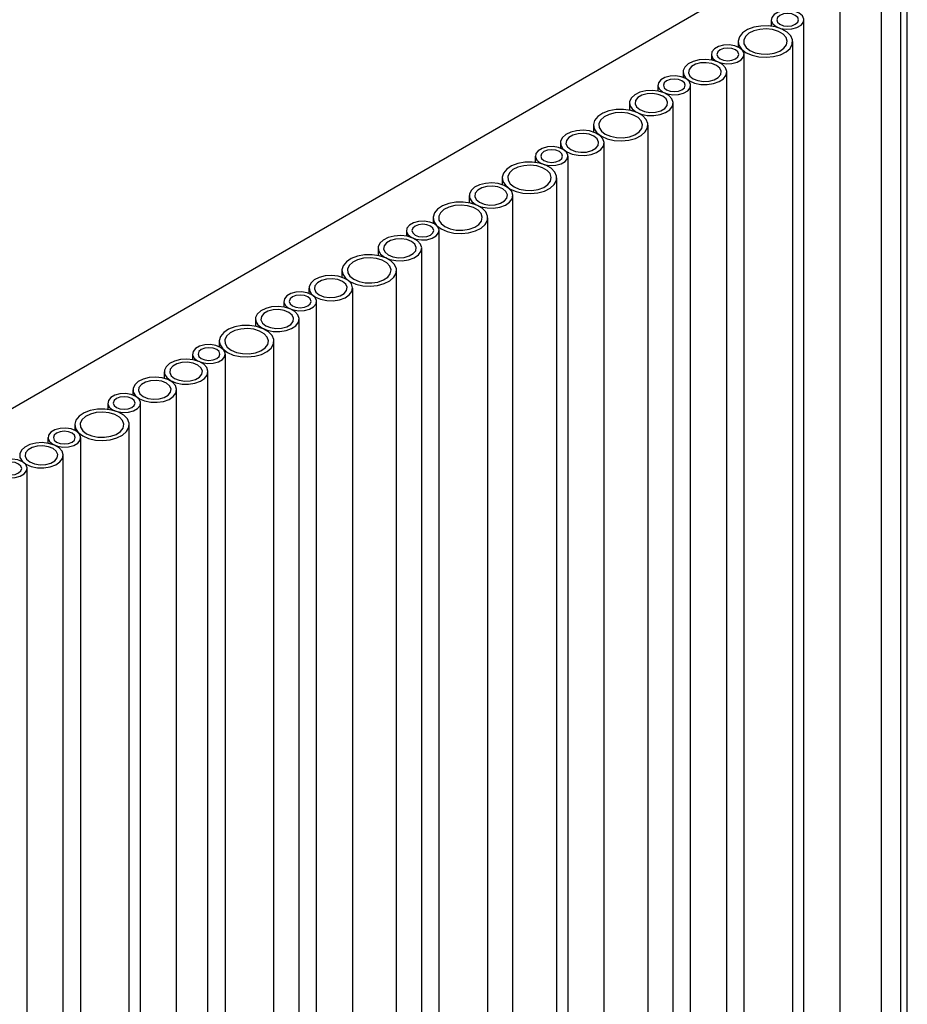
# Model space of a CAD drawing. Header units: millimetres. Extents: x -7035 to 2595, y 73 to 4643.
# Tile 11 of 36: x -1956 to -1793, y 2132 to 2312. Entities that reach past the tile are written whole.
import ezdxf

# ---------------------------------------------------------------- set-up
doc = ezdxf.new("R2010")
doc.units = ezdxf.units.MM
doc.header["$LTSCALE"] = 15

msp = doc.modelspace()

# ---------------------------------------------------------------- linework, layer by layer
for p, q in [((-1793.32, 1134.62), (-1793.32, 2334.93)), ((-1794.48, 1125.99), (-1794.48, 2326.31)), ((-1825.16, 2317.26), (-2056.99, 2183.42)), ((-1798.04, 1117.78), (-1798.04, 2318.09)), ((-1805.63, 1114.24), (-1805.63, 2314.56)), ((-1818.24, 2312.14), (-1818.24, 2310.98)), ((-1812.24, 1111.82), (-1812.24, 2312.14)), ((-1824.3, 2308.16), (-1824.3, 2307.16)), ((-1814.3, 1107.85), (-1814.3, 2308.16)), ((-1829.19, 2305.82), (-1829.19, 2304.78)), ((-1823.19, 1105.5), (-1823.19, 2305.82)), ((-1834.39, 2302.58), (-1834.39, 2301.62)), ((-1826.39, 1102.26), (-1826.39, 2302.58)), ((-1838.99, 2300.16), (-1838.99, 2299.13)), ((-1832.99, 1099.84), (-1832.99, 2300.16)), ((-1844.18, 2296.92), (-1844.18, 2295.6)), ((-1836.18, 1096.61), (-1836.18, 2296.92)), ((-1850.8, 2292.86), (-1850.8, 2291.61)), ((-1840.8, 1092.55), (-1840.8, 2292.86)), ((-1856.83, 2289.62), (-1856.83, 2288.66)), ((-1848.83, 1089.31), (-1848.83, 2289.62)), ((-1861.44, 2287.2), (-1861.44, 2286.04)), ((-1855.44, 1086.89), (-1855.44, 2287.2)), ((-1867.5, 2283.22), (-1867.5, 2281.97)), ((-1857.5, 1082.91), (-1857.5, 2283.22)), ((-1873.53, 2279.98), (-1873.53, 2278.65)), ((-1865.53, 1079.66), (-1865.53, 2279.98)), ((-1880.15, 2275.92), (-1880.15, 2274.92)), ((-1870.15, 1075.61), (-1870.15, 2275.92)), ((-1885.04, 2273.57), (-1885.04, 2272.54)), ((-1879.04, 1073.26), (-1879.04, 2273.57)), ((-1890.23, 2270.34), (-1890.23, 2269.01)), ((-1882.23, 1070.02), (-1882.23, 2270.34)), ((-1896.85, 2266.28), (-1896.85, 2265.03)), ((-1886.85, 1065.96), (-1886.85, 2266.28)), ((-1902.88, 2263.04), (-1902.88, 2262.08)), ((-1894.88, 1062.72), (-1894.88, 2263.04)), ((-1907.49, 2260.62), (-1907.49, 2259.58)), ((-1901.49, 1060.3), (-1901.49, 2260.62)), ((-1912.68, 2257.38), (-1912.68, 2256.05)), ((-1904.68, 1057.07), (-1904.68, 2257.38)), ((-1919.3, 2253.32), (-1919.3, 2252.32)), ((-1909.3, 1053.01), (-1909.3, 2253.32)), ((-1924.19, 2250.98), (-1924.19, 2249.94)), ((-1918.19, 1050.66), (-1918.19, 2250.98)), ((-1929.38, 2247.74), (-1929.38, 2246.51)), ((-1921.38, 1047.42), (-1921.38, 2247.74)), ((-1935.11, 2244.43), (-1935.11, 2243.47)), ((-1927.11, 1044.11), (-1927.11, 2244.43)), ((-1939.72, 2242.01), (-1939.72, 2240.85)), ((-1933.72, 1041.69), (-1933.72, 2242.01)), ((-1945.78, 2238.03), (-1945.78, 2237.03)), ((-1935.78, 1037.72), (-1935.78, 2238.03)), ((-1950.68, 2235.69), (-1950.68, 2234.65)), ((-1944.68, 1035.37), (-1944.68, 2235.69)), ((-1947.87, 1032.13), (-1947.87, 2232.45)), ((-1954.47, 1029.71), (-1954.47, 2230.03))]:
    msp.add_line(p, q)
at = {"flags": 128}
for points in [[(-1817.36, 2310.91), (-1816.51, 2310.57), (-1815.5, 2310.41), (-1814.46, 2310.47), (-1813.52, 2310.72), (-1812.78, 2311.15), (-1812.34, 2311.69), (-1812.25, 2312.29), (-1812.52, 2312.87), (-1813.12, 2313.36), (-1813.97, 2313.71), (-1814.98, 2313.86), (-1816.02, 2313.81), (-1816.96, 2313.56), (-1817.7, 2313.13), (-1818.14, 2312.59), (-1818.23, 2311.99), (-1817.96, 2311.41), (-1817.36, 2310.91)], [(-1816.65, 2311.32), (-1816.01, 2311.07), (-1815.24, 2310.98), (-1814.47, 2311.07), (-1813.83, 2311.32), (-1813.39, 2311.7), (-1813.24, 2312.14), (-1813.39, 2312.58), (-1813.83, 2312.96), (-1814.47, 2313.21), (-1815.24, 2313.29), (-1816.01, 2313.21), (-1816.65, 2312.96), (-1817.09, 2312.58), (-1817.24, 2312.14), (-1817.09, 2311.7), (-1816.65, 2311.32)], [(-1822.84, 2306.12), (-1821.75, 2305.65), (-1820.49, 2305.36), (-1819.13, 2305.28), (-1817.79, 2305.41), (-1816.56, 2305.75), (-1815.53, 2306.26), (-1814.79, 2306.92), (-1814.38, 2307.67), (-1814.33, 2308.46), (-1814.65, 2309.22), (-1815.32, 2309.91), (-1816.28, 2310.46), (-1817.47, 2310.85), (-1818.79, 2311.03), (-1820.15, 2311.01), (-1821.45, 2310.77), (-1822.59, 2310.34), (-1823.48, 2309.74), (-1824.07, 2309.03), (-1824.3, 2308.26), (-1824.16, 2307.48), (-1823.66, 2306.75), (-1822.84, 2306.12)], [(-1822.13, 2306.53), (-1821.17, 2306.12), (-1820.05, 2305.89), (-1818.86, 2305.87), (-1817.7, 2306.04), (-1816.69, 2306.41), (-1815.92, 2306.93), (-1815.44, 2307.56), (-1815.31, 2308.25), (-1815.53, 2308.92), (-1816.08, 2309.53), (-1816.93, 2310.02), (-1817.98, 2310.34), (-1819.15, 2310.47), (-1820.34, 2310.39), (-1821.43, 2310.12), (-1822.33, 2309.67), (-1822.97, 2309.08), (-1823.28, 2308.42), (-1823.23, 2307.73), (-1822.84, 2307.08), (-1822.13, 2306.53)], [(-1828.32, 2304.59), (-1827.46, 2304.25), (-1826.46, 2304.09), (-1825.42, 2304.14), (-1824.47, 2304.4), (-1823.74, 2304.82), (-1823.3, 2305.37), (-1823.21, 2305.97), (-1823.48, 2306.55), (-1824.07, 2307.04), (-1824.93, 2307.39), (-1825.93, 2307.54), (-1826.97, 2307.49), (-1827.92, 2307.23), (-1828.65, 2306.81), (-1829.09, 2306.26), (-1829.18, 2305.66), (-1828.91, 2305.08), (-1828.32, 2304.59)], [(-1827.61, 2305), (-1826.96, 2304.75), (-1826.19, 2304.66), (-1825.43, 2304.75), (-1824.78, 2305), (-1824.35, 2305.37), (-1824.19, 2305.82), (-1824.35, 2306.26), (-1824.78, 2306.63), (-1825.43, 2306.88), (-1826.19, 2306.97), (-1826.96, 2306.88), (-1827.61, 2306.63), (-1828.04, 2306.26), (-1828.19, 2305.82), (-1828.04, 2305.37), (-1827.61, 2305)], [(-1833.21, 2300.95), (-1832.26, 2300.54), (-1831.13, 2300.31), (-1829.94, 2300.28), (-1828.79, 2300.46), (-1827.78, 2300.83), (-1827, 2301.35), (-1826.52, 2301.98), (-1826.39, 2302.67), (-1826.61, 2303.34), (-1827.17, 2303.95), (-1828.01, 2304.44), (-1829.07, 2304.76), (-1830.24, 2304.89), (-1831.42, 2304.81), (-1832.51, 2304.53), (-1833.42, 2304.09), (-1834.05, 2303.5), (-1834.36, 2302.84), (-1834.32, 2302.15), (-1833.92, 2301.5), (-1833.21, 2300.95)], [(-1832.51, 2301.35), (-1831.65, 2301.01), (-1830.65, 2300.85), (-1829.61, 2300.91), (-1828.67, 2301.16), (-1827.93, 2301.59), (-1827.49, 2302.13), (-1827.4, 2302.73), (-1827.67, 2303.31), (-1828.26, 2303.8), (-1829.12, 2304.15), (-1830.12, 2304.3), (-1831.16, 2304.25), (-1832.11, 2304), (-1832.84, 2303.57), (-1833.28, 2303.03), (-1833.37, 2302.43), (-1833.11, 2301.85), (-1832.51, 2301.35)], [(-1838.11, 2298.93), (-1837.26, 2298.59), (-1836.25, 2298.43), (-1835.22, 2298.49), (-1834.27, 2298.74), (-1833.53, 2299.17), (-1833.09, 2299.71), (-1833, 2300.31), (-1833.27, 2300.89), (-1833.87, 2301.38), (-1834.72, 2301.73), (-1835.73, 2301.88), (-1836.77, 2301.83), (-1837.71, 2301.58), (-1838.45, 2301.15), (-1838.89, 2300.61), (-1838.98, 2300.01), (-1838.71, 2299.43), (-1838.11, 2298.93)], [(-1837.41, 2299.34), (-1836.76, 2299.09), (-1835.99, 2299), (-1835.23, 2299.09), (-1834.58, 2299.34), (-1834.14, 2299.72), (-1833.99, 2300.16), (-1834.14, 2300.6), (-1834.58, 2300.98), (-1835.23, 2301.23), (-1835.99, 2301.31), (-1836.76, 2301.23), (-1837.41, 2300.98), (-1837.84, 2300.6), (-1837.99, 2300.16), (-1837.84, 2299.72), (-1837.41, 2299.34)], [(-1843.01, 2295.29), (-1842.05, 2294.88), (-1840.93, 2294.65), (-1839.74, 2294.63), (-1838.58, 2294.81), (-1837.58, 2295.17), (-1836.8, 2295.69), (-1836.32, 2296.33), (-1836.19, 2297.01), (-1836.41, 2297.69), (-1836.97, 2298.29), (-1837.81, 2298.78), (-1838.86, 2299.1), (-1840.03, 2299.23), (-1841.22, 2299.15), (-1842.31, 2298.88), (-1843.22, 2298.43), (-1843.85, 2297.85), (-1844.16, 2297.18), (-1844.11, 2296.49), (-1843.72, 2295.84), (-1843.01, 2295.29)], [(-1842.31, 2295.7), (-1841.45, 2295.35), (-1840.45, 2295.2), (-1839.41, 2295.25), (-1838.46, 2295.5), (-1837.73, 2295.93), (-1837.29, 2296.47), (-1837.2, 2297.07), (-1837.47, 2297.66), (-1838.06, 2298.15), (-1838.92, 2298.49), (-1839.92, 2298.65), (-1840.96, 2298.6), (-1841.9, 2298.34), (-1842.64, 2297.92), (-1843.08, 2297.37), (-1843.17, 2296.77), (-1842.9, 2296.19), (-1842.31, 2295.7)], [(-1849.34, 2290.82), (-1848.25, 2290.35), (-1846.99, 2290.06), (-1845.63, 2289.98), (-1844.29, 2290.11), (-1843.06, 2290.45), (-1842.03, 2290.97), (-1841.29, 2291.62), (-1840.87, 2292.37), (-1840.83, 2293.16), (-1841.15, 2293.92), (-1841.82, 2294.61), (-1842.78, 2295.16), (-1843.97, 2295.55), (-1845.29, 2295.74), (-1846.65, 2295.71), (-1847.95, 2295.47), (-1849.09, 2295.04), (-1849.98, 2294.45), (-1850.57, 2293.74), (-1850.8, 2292.96), (-1850.66, 2292.18), (-1850.16, 2291.45), (-1849.34, 2290.82)], [(-1848.63, 2291.23), (-1847.67, 2290.82), (-1846.55, 2290.59), (-1845.35, 2290.57), (-1844.2, 2290.75), (-1843.19, 2291.11), (-1842.41, 2291.64), (-1841.94, 2292.27), (-1841.8, 2292.95), (-1842.03, 2293.63), (-1842.58, 2294.24), (-1843.43, 2294.72), (-1844.48, 2295.04), (-1845.65, 2295.17), (-1846.84, 2295.09), (-1847.93, 2294.82), (-1848.83, 2294.37), (-1849.47, 2293.79), (-1849.78, 2293.12), (-1849.73, 2292.43), (-1849.34, 2291.78), (-1848.63, 2291.23)], [(-1855.66, 2287.99), (-1854.7, 2287.58), (-1853.58, 2287.35), (-1852.39, 2287.33), (-1851.23, 2287.5), (-1850.22, 2287.87), (-1849.45, 2288.39), (-1848.97, 2289.02), (-1848.84, 2289.71), (-1849.06, 2290.38), (-1849.61, 2290.99), (-1850.46, 2291.48), (-1851.51, 2291.8), (-1852.68, 2291.93), (-1853.87, 2291.85), (-1854.96, 2291.58), (-1855.87, 2291.13), (-1856.5, 2290.54), (-1856.81, 2289.88), (-1856.76, 2289.19), (-1856.37, 2288.54), (-1855.66, 2287.99)], [(-1854.95, 2288.4), (-1854.1, 2288.05), (-1853.09, 2287.9), (-1852.06, 2287.95), (-1851.11, 2288.2), (-1850.38, 2288.63), (-1849.94, 2289.17), (-1849.84, 2289.77), (-1850.11, 2290.35), (-1850.71, 2290.85), (-1851.57, 2291.19), (-1852.57, 2291.35), (-1853.61, 2291.29), (-1854.55, 2291.04), (-1855.29, 2290.61), (-1855.73, 2290.07), (-1855.82, 2289.47), (-1855.55, 2288.89), (-1854.95, 2288.4)], [(-1860.56, 2285.98), (-1859.71, 2285.63), (-1858.7, 2285.48), (-1857.66, 2285.53), (-1856.72, 2285.78), (-1855.98, 2286.21), (-1855.54, 2286.75), (-1855.45, 2287.35), (-1855.72, 2287.93), (-1856.32, 2288.43), (-1857.17, 2288.77), (-1858.18, 2288.93), (-1859.22, 2288.87), (-1860.16, 2288.62), (-1860.9, 2288.19), (-1861.34, 2287.65), (-1861.43, 2287.05), (-1861.16, 2286.47), (-1860.56, 2285.98)], [(-1859.85, 2286.38), (-1859.2, 2286.13), (-1858.44, 2286.05), (-1857.67, 2286.13), (-1857.03, 2286.38), (-1856.59, 2286.76), (-1856.44, 2287.2), (-1856.59, 2287.64), (-1857.03, 2288.02), (-1857.67, 2288.27), (-1858.44, 2288.36), (-1859.2, 2288.27), (-1859.85, 2288.02), (-1860.29, 2287.64), (-1860.44, 2287.2), (-1860.29, 2286.76), (-1859.85, 2286.38)], [(-1866.04, 2281.18), (-1864.95, 2280.71), (-1863.69, 2280.42), (-1862.33, 2280.34), (-1860.99, 2280.47), (-1859.76, 2280.81), (-1858.73, 2281.33), (-1857.99, 2281.98), (-1857.58, 2282.73), (-1857.53, 2283.52), (-1857.85, 2284.28), (-1858.52, 2284.97), (-1859.48, 2285.52), (-1860.67, 2285.91), (-1861.99, 2286.09), (-1863.35, 2286.07), (-1864.65, 2285.83), (-1865.79, 2285.4), (-1866.68, 2284.81), (-1867.27, 2284.1), (-1867.5, 2283.32), (-1867.36, 2282.54), (-1866.86, 2281.81), (-1866.04, 2281.18)], [(-1865.33, 2281.59), (-1864.37, 2281.18), (-1863.25, 2280.95), (-1862.05, 2280.93), (-1860.9, 2281.11), (-1859.89, 2281.47), (-1859.12, 2281.99), (-1858.64, 2282.63), (-1858.51, 2283.31), (-1858.73, 2283.99), (-1859.28, 2284.59), (-1860.13, 2285.08), (-1861.18, 2285.4), (-1862.35, 2285.53), (-1863.54, 2285.45), (-1864.63, 2285.18), (-1865.53, 2284.73), (-1866.17, 2284.15), (-1866.48, 2283.48), (-1866.43, 2282.79), (-1866.04, 2282.14), (-1865.33, 2281.59)], [(-1872.36, 2278.35), (-1871.4, 2277.94), (-1870.28, 2277.71), (-1869.09, 2277.69), (-1867.93, 2277.86), (-1866.92, 2278.23), (-1866.15, 2278.75), (-1865.67, 2279.38), (-1865.54, 2280.07), (-1865.76, 2280.74), (-1866.32, 2281.35), (-1867.16, 2281.84), (-1868.21, 2282.16), (-1869.38, 2282.29), (-1870.57, 2282.21), (-1871.66, 2281.94), (-1872.57, 2281.49), (-1873.2, 2280.9), (-1873.51, 2280.24), (-1873.46, 2279.55), (-1873.07, 2278.9), (-1872.36, 2278.35)], [(-1871.66, 2278.76), (-1870.8, 2278.41), (-1869.8, 2278.25), (-1868.76, 2278.31), (-1867.81, 2278.56), (-1867.08, 2278.99), (-1866.64, 2279.53), (-1866.55, 2280.13), (-1866.82, 2280.71), (-1867.41, 2281.2), (-1868.27, 2281.55), (-1869.27, 2281.71), (-1870.31, 2281.65), (-1871.25, 2281.4), (-1871.99, 2280.97), (-1872.43, 2280.43), (-1872.52, 2279.83), (-1872.25, 2279.25), (-1871.66, 2278.76)], [(-1878.69, 2273.88), (-1877.6, 2273.4), (-1876.34, 2273.12), (-1874.98, 2273.04), (-1873.64, 2273.17), (-1872.41, 2273.51), (-1871.38, 2274.02), (-1870.64, 2274.68), (-1870.22, 2275.43), (-1870.18, 2276.22), (-1870.5, 2276.98), (-1871.17, 2277.66), (-1872.13, 2278.22), (-1873.32, 2278.61), (-1874.64, 2278.79), (-1876, 2278.76), (-1877.3, 2278.53), (-1878.44, 2278.1), (-1879.33, 2277.5), (-1879.92, 2276.79), (-1880.15, 2276.02), (-1880.01, 2275.24), (-1879.51, 2274.51), (-1878.69, 2273.88)], [(-1877.98, 2274.29), (-1877.02, 2273.88), (-1875.9, 2273.65), (-1874.7, 2273.63), (-1873.55, 2273.8), (-1872.54, 2274.17), (-1871.76, 2274.69), (-1871.29, 2275.32), (-1871.15, 2276.01), (-1871.38, 2276.68), (-1871.93, 2277.29), (-1872.78, 2277.78), (-1873.83, 2278.1), (-1875, 2278.23), (-1876.19, 2278.15), (-1877.28, 2277.88), (-1878.18, 2277.43), (-1878.82, 2276.84), (-1879.13, 2276.18), (-1879.08, 2275.49), (-1878.69, 2274.84), (-1877.98, 2274.29)], [(-1884.16, 2272.35), (-1883.31, 2272.01), (-1882.3, 2271.85), (-1881.27, 2271.9), (-1880.32, 2272.16), (-1879.59, 2272.58), (-1879.15, 2273.13), (-1879.05, 2273.73), (-1879.32, 2274.31), (-1879.92, 2274.8), (-1880.78, 2275.14), (-1881.78, 2275.3), (-1882.82, 2275.25), (-1883.76, 2274.99), (-1884.5, 2274.57), (-1884.94, 2274.02), (-1885.03, 2273.42), (-1884.76, 2272.84), (-1884.16, 2272.35)], [(-1883.46, 2272.76), (-1882.81, 2272.51), (-1882.04, 2272.42), (-1881.28, 2272.51), (-1880.63, 2272.76), (-1880.2, 2273.13), (-1880.04, 2273.57), (-1880.2, 2274.02), (-1880.63, 2274.39), (-1881.28, 2274.64), (-1882.04, 2274.73), (-1882.81, 2274.64), (-1883.46, 2274.39), (-1883.89, 2274.02), (-1884.04, 2273.57), (-1883.89, 2273.13), (-1883.46, 2272.76)], [(-1889.06, 2268.71), (-1888.1, 2268.3), (-1886.98, 2268.07), (-1885.79, 2268.04), (-1884.64, 2268.22), (-1883.63, 2268.59), (-1882.85, 2269.11), (-1882.37, 2269.74), (-1882.24, 2270.43), (-1882.46, 2271.1), (-1883.02, 2271.71), (-1883.86, 2272.2), (-1884.91, 2272.52), (-1886.09, 2272.65), (-1887.27, 2272.57), (-1888.36, 2272.29), (-1889.27, 2271.84), (-1889.9, 2271.26), (-1890.21, 2270.6), (-1890.17, 2269.91), (-1889.77, 2269.26), (-1889.06, 2268.71)], [(-1888.36, 2269.11), (-1887.5, 2268.77), (-1886.5, 2268.61), (-1885.46, 2268.67), (-1884.51, 2268.92), (-1883.78, 2269.35), (-1883.34, 2269.89), (-1883.25, 2270.49), (-1883.52, 2271.07), (-1884.11, 2271.56), (-1884.97, 2271.91), (-1885.97, 2272.06), (-1887.01, 2272.01), (-1887.96, 2271.76), (-1888.69, 2271.33), (-1889.13, 2270.79), (-1889.22, 2270.19), (-1888.95, 2269.61), (-1888.36, 2269.11)], [(-1895.39, 2264.24), (-1894.3, 2263.76), (-1893.04, 2263.48), (-1891.68, 2263.39), (-1890.34, 2263.53), (-1889.11, 2263.87), (-1888.08, 2264.38), (-1887.34, 2265.04), (-1886.92, 2265.79), (-1886.88, 2266.57), (-1887.2, 2267.34), (-1887.87, 2268.02), (-1888.83, 2268.58), (-1890.02, 2268.96), (-1891.34, 2269.15), (-1892.7, 2269.12), (-1894, 2268.89), (-1895.14, 2268.45), (-1896.03, 2267.86), (-1896.62, 2267.15), (-1896.85, 2266.38), (-1896.71, 2265.6), (-1896.21, 2264.86), (-1895.39, 2264.24)], [(-1894.68, 2264.65), (-1893.72, 2264.24), (-1892.6, 2264.01), (-1891.4, 2263.98), (-1890.25, 2264.16), (-1889.24, 2264.53), (-1888.47, 2265.05), (-1887.99, 2265.68), (-1887.86, 2266.37), (-1888.08, 2267.04), (-1888.63, 2267.65), (-1889.48, 2268.14), (-1890.53, 2268.46), (-1891.7, 2268.59), (-1892.89, 2268.51), (-1893.98, 2268.23), (-1894.88, 2267.79), (-1895.52, 2267.2), (-1895.83, 2266.54), (-1895.78, 2265.85), (-1895.39, 2265.2), (-1894.68, 2264.65)], [(-1901.71, 2261.4), (-1900.75, 2260.99), (-1899.63, 2260.77), (-1898.44, 2260.74), (-1897.28, 2260.92), (-1896.27, 2261.29), (-1895.5, 2261.81), (-1895.02, 2262.44), (-1894.89, 2263.12), (-1895.11, 2263.8), (-1895.67, 2264.41), (-1896.51, 2264.89), (-1897.56, 2265.22), (-1898.73, 2265.34), (-1899.92, 2265.27), (-1901.01, 2264.99), (-1901.92, 2264.54), (-1902.55, 2263.96), (-1902.86, 2263.3), (-1902.81, 2262.61), (-1902.42, 2261.96), (-1901.71, 2261.4)], [(-1901.01, 2261.81), (-1900.15, 2261.47), (-1899.15, 2261.31), (-1898.11, 2261.36), (-1897.16, 2261.62), (-1896.43, 2262.04), (-1895.99, 2262.59), (-1895.9, 2263.19), (-1896.16, 2263.77), (-1896.76, 2264.26), (-1897.62, 2264.61), (-1898.62, 2264.76), (-1899.66, 2264.71), (-1900.6, 2264.46), (-1901.34, 2264.03), (-1901.78, 2263.48), (-1901.87, 2262.89), (-1901.6, 2262.3), (-1901.01, 2261.81)], [(-1906.61, 2259.39), (-1905.76, 2259.05), (-1904.75, 2258.89), (-1903.71, 2258.94), (-1902.77, 2259.2), (-1902.03, 2259.62), (-1901.59, 2260.17), (-1901.5, 2260.77), (-1901.77, 2261.35), (-1902.37, 2261.84), (-1903.22, 2262.19), (-1904.23, 2262.34), (-1905.27, 2262.29), (-1906.21, 2262.04), (-1906.95, 2261.61), (-1907.39, 2261.06), (-1907.48, 2260.47), (-1907.21, 2259.88), (-1906.61, 2259.39)], [(-1905.9, 2259.8), (-1905.26, 2259.55), (-1904.49, 2259.46), (-1903.72, 2259.55), (-1903.08, 2259.8), (-1902.64, 2260.17), (-1902.49, 2260.62), (-1902.64, 2261.06), (-1903.08, 2261.43), (-1903.72, 2261.68), (-1904.49, 2261.77), (-1905.26, 2261.68), (-1905.9, 2261.43), (-1906.34, 2261.06), (-1906.49, 2260.62), (-1906.34, 2260.17), (-1905.9, 2259.8)], [(-1911.51, 2255.75), (-1910.55, 2255.34), (-1909.43, 2255.11), (-1908.23, 2255.09), (-1907.08, 2255.26), (-1906.07, 2255.63), (-1905.29, 2256.15), (-1904.82, 2256.78), (-1904.68, 2257.47), (-1904.91, 2258.14), (-1905.46, 2258.75), (-1906.31, 2259.24), (-1907.36, 2259.56), (-1908.53, 2259.69), (-1909.72, 2259.61), (-1910.81, 2259.34), (-1911.71, 2258.89), (-1912.35, 2258.3), (-1912.66, 2257.64), (-1912.61, 2256.95), (-1912.22, 2256.3), (-1911.51, 2255.75)], [(-1910.8, 2256.16), (-1909.95, 2255.81), (-1908.94, 2255.65), (-1907.91, 2255.71), (-1906.96, 2255.96), (-1906.22, 2256.39), (-1905.78, 2256.93), (-1905.69, 2257.53), (-1905.96, 2258.11), (-1906.56, 2258.6), (-1907.41, 2258.95), (-1908.42, 2259.11), (-1909.46, 2259.05), (-1910.4, 2258.8), (-1911.14, 2258.37), (-1911.58, 2257.83), (-1911.67, 2257.23), (-1911.4, 2256.65), (-1910.8, 2256.16)], [(-1917.83, 2251.28), (-1916.75, 2250.8), (-1915.48, 2250.52), (-1914.13, 2250.44), (-1912.79, 2250.57), (-1911.56, 2250.91), (-1910.53, 2251.42), (-1909.78, 2252.08), (-1909.37, 2252.83), (-1909.33, 2253.62), (-1909.65, 2254.38), (-1910.32, 2255.07), (-1911.28, 2255.62), (-1912.47, 2256.01), (-1913.79, 2256.19), (-1915.15, 2256.17), (-1916.45, 2255.93), (-1917.59, 2255.5), (-1918.48, 2254.9), (-1919.07, 2254.19), (-1919.3, 2253.42), (-1919.16, 2252.64), (-1918.66, 2251.91), (-1917.83, 2251.28)], [(-1917.13, 2251.69), (-1916.17, 2251.28), (-1915.04, 2251.05), (-1913.85, 2251.03), (-1912.7, 2251.2), (-1911.69, 2251.57), (-1910.91, 2252.09), (-1910.44, 2252.72), (-1910.3, 2253.41), (-1910.52, 2254.08), (-1911.08, 2254.69), (-1911.92, 2255.18), (-1912.98, 2255.5), (-1914.15, 2255.63), (-1915.33, 2255.55), (-1916.43, 2255.28), (-1917.33, 2254.83), (-1917.97, 2254.24), (-1918.27, 2253.58), (-1918.23, 2252.89), (-1917.84, 2252.24), (-1917.13, 2251.69)], [(-1923.31, 2249.75), (-1922.46, 2249.41), (-1921.45, 2249.25), (-1920.41, 2249.3), (-1919.47, 2249.56), (-1918.73, 2249.98), (-1918.29, 2250.53), (-1918.2, 2251.13), (-1918.47, 2251.71), (-1919.07, 2252.2), (-1919.92, 2252.55), (-1920.93, 2252.7), (-1921.97, 2252.65), (-1922.91, 2252.39), (-1923.65, 2251.97), (-1924.09, 2251.42), (-1924.18, 2250.82), (-1923.91, 2250.24), (-1923.31, 2249.75)], [(-1922.6, 2250.16), (-1921.96, 2249.91), (-1921.19, 2249.82), (-1920.43, 2249.91), (-1919.78, 2250.16), (-1919.34, 2250.53), (-1919.19, 2250.98), (-1919.34, 2251.42), (-1919.78, 2251.79), (-1920.43, 2252.04), (-1921.19, 2252.13), (-1921.96, 2252.04), (-1922.6, 2251.79), (-1923.04, 2251.42), (-1923.19, 2250.98), (-1923.04, 2250.53), (-1922.6, 2250.16)], [(-1928.21, 2246.11), (-1927.25, 2245.7), (-1926.13, 2245.47), (-1924.93, 2245.44), (-1923.78, 2245.62), (-1922.77, 2245.99), (-1922, 2246.51), (-1921.52, 2247.14), (-1921.39, 2247.83), (-1921.61, 2248.5), (-1922.16, 2249.11), (-1923.01, 2249.6), (-1924.06, 2249.92), (-1925.23, 2250.05), (-1926.42, 2249.97), (-1927.51, 2249.69), (-1928.41, 2249.25), (-1929.05, 2248.66), (-1929.36, 2248), (-1929.31, 2247.31), (-1928.92, 2246.66), (-1928.21, 2246.11)], [(-1927.5, 2246.51), (-1926.65, 2246.17), (-1925.64, 2246.01), (-1924.61, 2246.07), (-1923.66, 2246.32), (-1922.93, 2246.75), (-1922.48, 2247.29), (-1922.39, 2247.89), (-1922.66, 2248.47), (-1923.26, 2248.96), (-1924.11, 2249.31), (-1925.12, 2249.46), (-1926.16, 2249.41), (-1927.1, 2249.16), (-1927.84, 2248.73), (-1928.28, 2248.19), (-1928.37, 2247.59), (-1928.1, 2247.01), (-1927.5, 2246.51)], [(-1933.94, 2242.8), (-1932.98, 2242.39), (-1931.86, 2242.16), (-1930.67, 2242.14), (-1929.52, 2242.31), (-1928.51, 2242.68), (-1927.73, 2243.2), (-1927.25, 2243.83), (-1927.12, 2244.52), (-1927.34, 2245.19), (-1927.9, 2245.8), (-1928.74, 2246.29), (-1929.79, 2246.61), (-1930.97, 2246.74), (-1932.15, 2246.66), (-1933.24, 2246.39), (-1934.15, 2245.94), (-1934.78, 2245.35), (-1935.09, 2244.69), (-1935.05, 2244), (-1934.65, 2243.35), (-1933.94, 2242.8)], [(-1933.24, 2243.21), (-1932.38, 2242.86), (-1931.38, 2242.7), (-1930.34, 2242.76), (-1929.39, 2243.01), (-1928.66, 2243.44), (-1928.22, 2243.98), (-1928.13, 2244.58), (-1928.4, 2245.16), (-1928.99, 2245.65), (-1929.85, 2246), (-1930.85, 2246.16), (-1931.89, 2246.1), (-1932.84, 2245.85), (-1933.57, 2245.42), (-1934.01, 2244.88), (-1934.1, 2244.28), (-1933.83, 2243.7), (-1933.24, 2243.21)], [(-1938.84, 2240.79), (-1937.99, 2240.44), (-1936.98, 2240.28), (-1935.94, 2240.34), (-1935, 2240.59), (-1934.26, 2241.02), (-1933.82, 2241.56), (-1933.73, 2242.16), (-1934, 2242.74), (-1934.6, 2243.23), (-1935.45, 2243.58), (-1936.46, 2243.74), (-1937.5, 2243.68), (-1938.44, 2243.43), (-1939.18, 2243), (-1939.62, 2242.46), (-1939.71, 2241.86), (-1939.44, 2241.28), (-1938.84, 2240.79)], [(-1938.14, 2241.19), (-1937.49, 2240.94), (-1936.72, 2240.86), (-1935.96, 2240.94), (-1935.31, 2241.19), (-1934.87, 2241.57), (-1934.72, 2242.01), (-1934.87, 2242.45), (-1935.31, 2242.83), (-1935.96, 2243.08), (-1936.72, 2243.16), (-1937.49, 2243.08), (-1938.14, 2242.83), (-1938.57, 2242.45), (-1938.72, 2242.01), (-1938.57, 2241.57), (-1938.14, 2241.19)], [(-1944.32, 2235.99), (-1943.23, 2235.52), (-1941.97, 2235.23), (-1940.61, 2235.15), (-1939.27, 2235.28), (-1938.04, 2235.62), (-1937.02, 2236.13), (-1936.27, 2236.79), (-1935.86, 2237.54), (-1935.81, 2238.33), (-1936.13, 2239.09), (-1936.8, 2239.78), (-1937.76, 2240.33), (-1938.95, 2240.72), (-1940.27, 2240.9), (-1941.63, 2240.88), (-1942.93, 2240.64), (-1944.07, 2240.21), (-1944.96, 2239.61), (-1945.55, 2238.9), (-1945.78, 2238.13), (-1945.64, 2237.35), (-1945.14, 2236.62), (-1944.32, 2235.99)], [(-1943.61, 2236.4), (-1942.65, 2235.99), (-1941.53, 2235.76), (-1940.34, 2235.74), (-1939.18, 2235.92), (-1938.17, 2236.28), (-1937.4, 2236.8), (-1936.92, 2237.43), (-1936.79, 2238.12), (-1937.01, 2238.79), (-1937.57, 2239.4), (-1938.41, 2239.89), (-1939.46, 2240.21), (-1940.63, 2240.34), (-1941.82, 2240.26), (-1942.91, 2239.99), (-1943.82, 2239.54), (-1944.45, 2238.96), (-1944.76, 2238.29), (-1944.71, 2237.6), (-1944.32, 2236.95), (-1943.61, 2236.4)], [(-1949.8, 2234.46), (-1948.94, 2234.12), (-1947.94, 2233.96), (-1946.9, 2234.01), (-1945.95, 2234.27), (-1945.22, 2234.69), (-1944.78, 2235.24), (-1944.69, 2235.84), (-1944.96, 2236.42), (-1945.55, 2236.91), (-1946.41, 2237.26), (-1947.41, 2237.41), (-1948.45, 2237.36), (-1949.4, 2237.1), (-1950.13, 2236.68), (-1950.57, 2236.13), (-1950.66, 2235.54), (-1950.39, 2234.95), (-1949.8, 2234.46)], [(-1949.09, 2234.87), (-1948.44, 2234.62), (-1947.68, 2234.53), (-1946.91, 2234.62), (-1946.26, 2234.87), (-1945.83, 2235.24), (-1945.68, 2235.69), (-1945.83, 2236.13), (-1946.26, 2236.5), (-1946.91, 2236.75), (-1947.68, 2236.84), (-1948.44, 2236.75), (-1949.09, 2236.5), (-1949.52, 2236.13), (-1949.68, 2235.69), (-1949.52, 2235.24), (-1949.09, 2234.87)], [(-1954.7, 2230.82), (-1953.74, 2230.41), (-1952.61, 2230.18), (-1951.42, 2230.16), (-1950.27, 2230.33), (-1949.26, 2230.7), (-1948.48, 2231.22), (-1948, 2231.85), (-1947.87, 2232.54), (-1948.09, 2233.21), (-1948.65, 2233.82), (-1949.49, 2234.31), (-1950.55, 2234.63), (-1951.72, 2234.76), (-1952.9, 2234.68), (-1954, 2234.41), (-1954.9, 2233.96), (-1955.53, 2233.37), (-1955.84, 2232.71), (-1955.8, 2232.02), (-1955.4, 2231.37), (-1954.7, 2230.82)], [(-1953.99, 2231.23), (-1953.14, 2230.88), (-1952.13, 2230.72), (-1951.09, 2230.78), (-1950.15, 2231.03), (-1949.41, 2231.46), (-1948.97, 2232), (-1948.88, 2232.6), (-1949.15, 2233.18), (-1949.75, 2233.67), (-1950.6, 2234.02), (-1951.61, 2234.18), (-1952.64, 2234.12), (-1953.59, 2233.87), (-1954.32, 2233.44), (-1954.77, 2232.9), (-1954.86, 2232.3), (-1954.59, 2231.72), (-1953.99, 2231.23)], [(-1959.59, 2228.81), (-1958.74, 2228.46), (-1957.73, 2228.3), (-1956.7, 2228.36), (-1955.75, 2228.61), (-1955.02, 2229.04), (-1954.58, 2229.58), (-1954.48, 2230.18), (-1954.75, 2230.76), (-1955.35, 2231.25), (-1956.21, 2231.6), (-1957.21, 2231.76), (-1958.25, 2231.7), (-1959.19, 2231.45), (-1959.93, 2231.02), (-1960.37, 2230.48), (-1960.46, 2229.88), (-1960.19, 2229.3), (-1959.59, 2228.81)], [(-1958.89, 2229.21), (-1958.24, 2228.96), (-1957.47, 2228.88), (-1956.71, 2228.96), (-1956.06, 2229.21), (-1955.63, 2229.59), (-1955.47, 2230.03), (-1955.63, 2230.47), (-1956.06, 2230.85), (-1956.71, 2231.1), (-1957.47, 2231.18), (-1958.24, 2231.1), (-1958.89, 2230.85), (-1959.32, 2230.47), (-1959.47, 2230.03), (-1959.32, 2229.59), (-1958.89, 2229.21)]]:
    msp.add_lwpolyline(points, dxfattribs=at)

doc.saveas('drawing.dxf')
